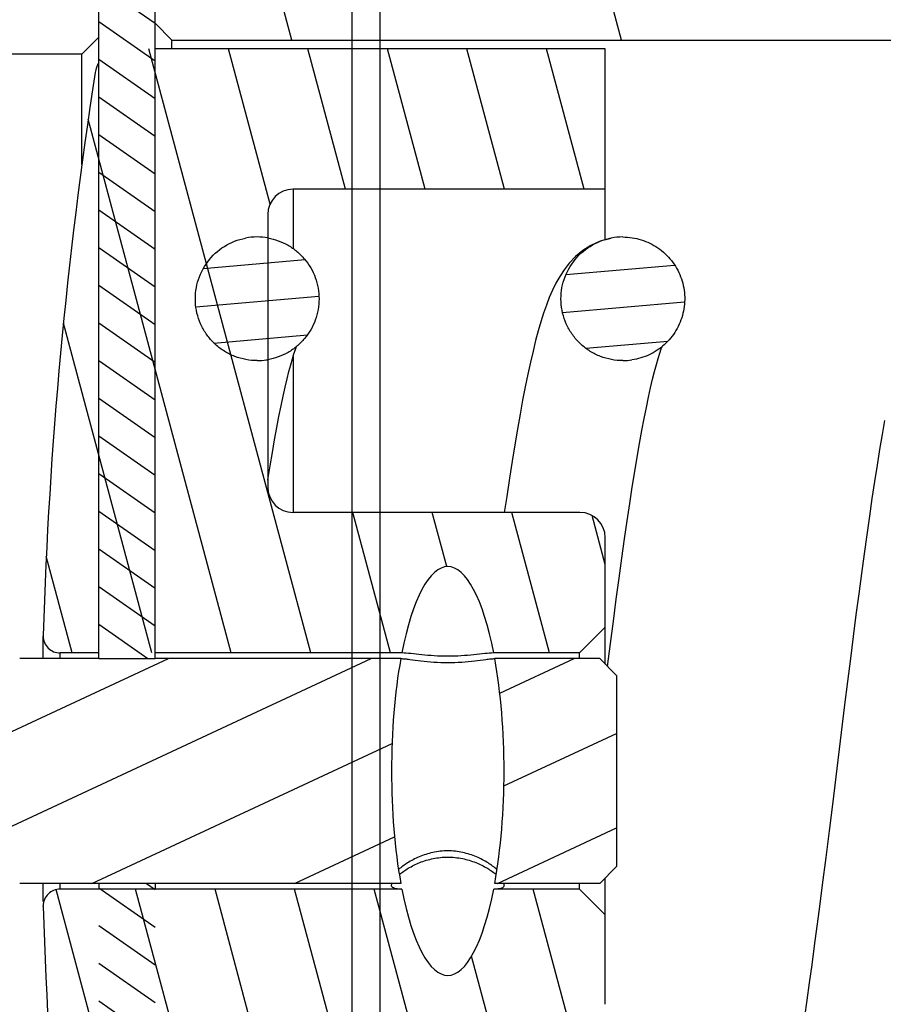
# Model space of a CAD drawing. Header units: inches. Extents: x 0 to 23.4, y 0 to 16.5.
# Tile 34 of 38: x 18 to 19.2, y 10.9 to 12.3. Entities that reach past the tile are written whole.
import ezdxf

# ---------------------------------------------------------------- set-up
doc = ezdxf.new("R2010")
doc.units = ezdxf.units.IN
doc.header["$LTSCALE"] = 1.2862204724
doc.header["$MEASUREMENT"] = 0
doc.layers.get('0').update_dxf_attribs({"linetype": 'CONTINUOUS'})

msp = doc.modelspace()

# ---------------------------------------------------------------- hatches: boundary and pattern name
at = {"linetype": 'CONTINUOUS'}
h = msp.add_hatch(dxfattribs=at)
h.set_pattern_fill('default__36', scale=0.4137720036, angle=5, style=0, pattern_type=0)
h.set_pattern_definition([(5, (0, 0), (-0.0360626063, 0.4121974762), [])])
edge = h.paths.add_edge_path()
edge.add_line((17.3025649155, 11.1373541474), (17.6017775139, 11.1373541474))
edge.add_line((17.6017775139, 11.1373541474), (17.6017775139, 10.9011336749))
edge.add_line((17.4206751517, 10.9011336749), (17.6017775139, 10.9011336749))
edge.add_line((17.4206751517, 10.9011336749), (17.4206751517, 10.3302675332))
edge.add_line((17.4206751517, 10.3302675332), (17.4994153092, 10.2515273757))
edge.add_line((17.4994153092, 10.2515273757), (18.1057145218, 10.2515273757))
edge.add_line((18.1057145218, 10.2515273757), (18.129336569, 10.2279053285))
edge.add_line((18.129336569, 10.2279053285), (18.129336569, 10.0664880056))
edge.add_line((18.129336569, 10.0664880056), (19.3891790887, 10.0664880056))
edge.add_line((19.3891790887, 10.0664880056), (19.4285491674, 10.0271179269))
edge.add_line((19.4285491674, 10.0271179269), (19.4285491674, 9.8302675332))
edge.add_line((19.4285491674, 9.8302675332), (19.3891790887, 9.7908974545))
edge.add_line((17.2631948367, 9.7908974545), (19.3891790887, 9.7908974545))
edge.add_line((17.223824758, 9.8302675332), (17.2631948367, 9.7908974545))
edge.add_line((17.223824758, 10.212157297), (17.223824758, 9.8302675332))
edge.add_line((17.160832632, 10.212157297), (17.223824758, 10.212157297))
edge.add_line((17.160832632, 10.212157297), (17.160832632, 10.3105824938))
edge.add_line((17.160832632, 10.3105824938), (16.4521712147, 10.3105824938))
edge.add_line((16.4521712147, 10.4877478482), (16.4521712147, 10.3105824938))
edge.add_line((16.4915412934, 10.5271179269), (16.4521712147, 10.4877478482))
edge.add_line((16.4915412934, 10.5271179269), (17.223824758, 10.5271179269))
edge.add_line((17.223824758, 10.9719998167), (17.223824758, 10.5271179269))
edge.add_line((17.223824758, 10.9719998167), (17.3025649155, 10.9719998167))
edge.add_line((17.3025649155, 11.1373541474), (17.3025649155, 10.9719998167))
edge = h.paths.add_edge_path()
edge.add_line((17.3025649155, 11.3735746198), (17.6017775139, 11.3735746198))
edge.add_line((17.3025649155, 11.5389289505), (17.3025649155, 11.3735746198))
edge.add_line((17.223824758, 11.5389289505), (17.3025649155, 11.5389289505))
edge.add_line((17.223824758, 11.9838108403), (17.223824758, 11.5389289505))
edge.add_line((16.4915412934, 11.9838108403), (17.223824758, 11.9838108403))
edge.add_line((16.4915412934, 11.9838108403), (16.4521712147, 12.023180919))
edge.add_line((16.4521712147, 12.2003462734), (16.4521712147, 12.023180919))
edge.add_line((17.160832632, 12.2003462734), (16.4521712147, 12.2003462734))
edge.add_line((17.160832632, 12.2003462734), (17.160832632, 12.2987714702))
edge.add_line((17.160832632, 12.2987714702), (17.223824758, 12.2987714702))
edge.add_line((17.223824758, 12.680661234), (17.223824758, 12.2987714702))
edge.add_line((17.223824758, 12.680661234), (17.2631948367, 12.7200313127))
edge.add_line((17.2631948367, 12.7200313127), (17.2631948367, 13.4183366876))
edge.add_line((17.2631948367, 13.4183366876), (17.3891790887, 13.5443209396))
edge.add_line((17.3891790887, 13.5443209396), (17.3891790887, 13.938021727))
edge.add_line((17.3891790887, 13.938021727), (17.4324861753, 14.1191240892))
edge.add_line((17.4324861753, 14.1191240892), (17.3891790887, 14.1348721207))
edge.add_line((17.3891790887, 14.1348721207), (17.4324861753, 14.3159744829))
edge.add_line((17.4324861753, 14.3159744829), (17.3891790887, 14.3263305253))
edge.add_line((17.3891790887, 14.3263305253), (17.4324861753, 14.5074328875))
edge.add_line((17.4324861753, 14.5074328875), (17.3891790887, 14.523180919))
edge.add_line((17.3891790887, 14.523180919), (17.4324861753, 14.7042832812))
edge.add_line((17.4324861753, 14.7042832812), (17.3891790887, 14.7200313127))
edge.add_line((17.3891790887, 14.7200313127), (17.4324861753, 14.9011336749))
edge.add_line((17.4324861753, 14.9011336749), (17.5191003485, 14.9011336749))
edge.add_line((17.5191003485, 12.2594013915), (17.5191003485, 14.9011336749))
edge.add_line((17.5191003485, 12.2594013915), (17.4994153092, 12.2594013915))
edge.add_line((17.4206751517, 12.180661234), (17.4994153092, 12.2594013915))
edge.add_line((17.4206751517, 12.180661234), (17.4206751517, 11.6097950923))
edge.add_line((17.4206751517, 11.6097950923), (17.6017775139, 11.6097950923))
edge.add_line((17.6017775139, 11.6097950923), (17.6017775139, 11.3735746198))
edge = h.paths.add_edge_path()
edge.add_line((18.0505964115, 12.7200313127), (19.3891790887, 12.7200313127))
edge.add_line((19.4285491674, 12.680661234), (19.3891790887, 12.7200313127))
edge.add_line((19.4285491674, 12.680661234), (19.4285491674, 12.4838108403))
edge.add_line((19.3891790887, 12.4444407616), (19.4285491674, 12.4838108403))
edge.add_line((18.129336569, 12.4444407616), (19.3891790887, 12.4444407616))
edge.add_line((18.129336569, 12.4444407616), (18.129336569, 12.2830234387))
edge.add_line((18.1057145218, 12.2594013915), (18.129336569, 12.2830234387))
edge.add_line((18.1057145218, 12.2594013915), (17.7946908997, 12.2594013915))
edge.add_line((17.7946908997, 12.2594013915), (17.7946908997, 14.9011336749))
edge.add_line((17.7946908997, 14.9011336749), (17.8813050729, 14.9011336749))
edge.add_line((17.9246121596, 14.7200313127), (17.8813050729, 14.9011336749))
edge.add_line((17.8813050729, 14.7042832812), (17.9246121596, 14.7200313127))
edge.add_line((17.9246121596, 14.523180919), (17.8813050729, 14.7042832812))
edge.add_line((17.8813050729, 14.5074328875), (17.9246121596, 14.523180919))
edge.add_line((17.9246121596, 14.3263305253), (17.8813050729, 14.5074328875))
edge.add_line((17.8813050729, 14.3159744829), (17.9246121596, 14.3263305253))
edge.add_line((17.9246121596, 14.1348721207), (17.8813050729, 14.3159744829))
edge.add_line((17.8813050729, 14.1191240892), (17.9246121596, 14.1348721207))
edge.add_line((17.9246121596, 13.938021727), (17.8813050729, 14.1191240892))
edge.add_line((17.9246121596, 13.5443209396), (17.9246121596, 13.938021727))
edge.add_line((18.0505964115, 13.4183366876), (17.9246121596, 13.5443209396))
edge.add_line((18.0505964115, 12.7200313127), (18.0505964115, 13.4183366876))
h = msp.add_hatch(dxfattribs=at)
h.set_pattern_fill('default__37', scale=0.4457542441, angle=285, style=0, pattern_type=0)
h.set_pattern_definition([(285, (0, 0), (0.4305655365, 0.1153696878), [])])
edge = h.paths.add_edge_path()
edge.add_line((18.5230373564, 9.9464092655), (19.9009901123, 9.9464092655))
edge.add_line((18.5230373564, 9.9464092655), (18.5230373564, 10.0822360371))
edge.add_line((18.4994153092, 10.1058580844), (18.5230373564, 10.0822360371))
edge.add_line((18.4994153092, 10.1058580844), (18.2316987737, 10.1058580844))
edge.add_line((18.2080767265, 10.1294801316), (18.2316987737, 10.1058580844))
edge.add_line((18.2080767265, 10.2082202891), (18.2080767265, 10.1294801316))
edge.add_line((18.2316987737, 10.2318423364), (18.2080767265, 10.2082202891))
edge.add_line((18.2316987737, 10.2318423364), (20.8852420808, 10.2318423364))
edge.add_line((20.8852420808, 10.8617635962), (20.8852420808, 10.2318423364))
edge.add_line((20.0820924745, 10.8617635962), (20.8852420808, 10.8617635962))
edge.add_line((20.0191003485, 10.9247557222), (20.0820924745, 10.8617635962))
edge.add_line((20.0191003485, 11.0586139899), (20.0191003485, 10.9247557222))
edge.add_line((20.0191003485, 11.0586139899), (21.2395727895, 11.0586139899))
edge.add_line((21.2395727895, 11.0586139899), (21.2395727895, 10.8223935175))
edge.add_line((21.2395727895, 10.8223935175), (21.2002027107, 10.7830234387))
edge.add_line((21.0820924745, 10.7830234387), (21.2002027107, 10.7830234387))
edge.add_line((21.0820924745, 10.7830234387), (21.0820924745, 10.0743620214))
edge.add_line((19.9009901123, 10.0743620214), (21.0820924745, 10.0743620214))
edge.add_line((19.9009901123, 10.0743620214), (19.9009901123, 9.9464092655))
edge = h.paths.add_edge_path()
edge.add_line((18.5230373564, 12.5645195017), (19.9009901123, 12.5645195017))
edge.add_line((19.9009901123, 12.5645195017), (19.9009901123, 12.4365667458))
edge.add_line((19.9009901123, 12.4365667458), (21.0820924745, 12.4365667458))
edge.add_line((21.0820924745, 12.4365667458), (21.0820924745, 11.7279053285))
edge.add_line((21.0820924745, 11.7279053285), (21.2002027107, 11.7279053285))
edge.add_line((21.2395727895, 11.6885352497), (21.2002027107, 11.7279053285))
edge.add_line((21.2395727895, 11.6885352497), (21.2395727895, 11.4523147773))
edge.add_line((21.2395727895, 11.4523147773), (20.0191003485, 11.4523147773))
edge.add_line((20.0191003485, 11.586173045), (20.0191003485, 11.4523147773))
edge.add_line((20.0191003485, 11.586173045), (20.0820924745, 11.649165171))
edge.add_line((20.0820924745, 11.649165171), (20.8852420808, 11.649165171))
edge.add_line((20.8852420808, 12.2790864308), (20.8852420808, 11.649165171))
edge.add_line((18.2316987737, 12.2790864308), (20.8852420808, 12.2790864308))
edge.add_line((18.2316987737, 12.2790864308), (18.2080767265, 12.3027084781))
edge.add_line((18.2080767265, 12.3814486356), (18.2080767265, 12.3027084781))
edge.add_line((18.2080767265, 12.3814486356), (18.2316987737, 12.4050706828))
edge.add_line((18.4994153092, 12.4050706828), (18.2316987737, 12.4050706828))
edge.add_line((18.4994153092, 12.4050706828), (18.5230373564, 12.4286927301))
edge.add_line((18.5230373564, 12.4286927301), (18.5230373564, 12.5645195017))
h = msp.add_hatch(dxfattribs=at)
h.set_pattern_fill('default__38', scale=0.0432029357, angle=325, style=0, pattern_type=0)
h.set_pattern_definition([(325, (0, 0), (0.0247801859, 0.0353897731), [])])
edge = h.paths.add_edge_path()
edge.add_line((18.129336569, 11.0979840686), (18.2080767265, 11.0979840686))
edge.add_line((18.2080767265, 11.0979840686), (18.2080767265, 10.0743620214))
edge.add_line((18.129336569, 10.0743620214), (18.2080767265, 10.0743620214))
edge.add_line((18.129336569, 11.0979840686), (18.129336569, 10.0743620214))
edge = h.paths.add_edge_path()
edge.add_line((18.129336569, 11.4129446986), (18.2080767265, 11.4129446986))
edge.add_line((18.129336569, 12.4365667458), (18.129336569, 11.4129446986))
edge.add_line((18.129336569, 12.4365667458), (18.2080767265, 12.4365667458))
edge.add_line((18.2080767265, 12.4365667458), (18.2080767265, 11.4129446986))
h = msp.add_hatch(dxfattribs=at)
h.set_pattern_fill('default__40', scale=0.1075342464, angle=285, style=0, pattern_type=0)
h.set_pattern_definition([(285, (0, 0), (0.1038701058, 0.027831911), [])])
edge = h.paths.add_edge_path()
edge.add_line((18.3658634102, 12.0348197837), (18.3658634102, 11.6530143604))
edge.add_ellipse((18.401296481, 11.6530143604), major_axis=(0.0354330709, -0), ratio=0.9997791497, start_angle=-180, end_angle=-90)
edge.add_line((18.8028712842, 11.617589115), (18.401296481, 11.617589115))
edge.add_ellipse((18.8028712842, 11.5821638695), major_axis=(0.0354330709, -0), ratio=0.9997791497, start_angle=0, end_angle=90)
edge.add_line((18.838304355, 11.5821638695), (18.838304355, 11.4569946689))
edge.add_line((18.838304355, 11.4569946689), (18.8020838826, 11.4207821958))
edge.add_line((18.8020838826, 11.4207821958), (18.6821215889, 11.4207821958))
edge.add_spline(control_points=[(18.6178319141, 11.5417908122), (18.6203002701, 11.5417908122), (18.6252377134, 11.5409725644), (18.6329132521, 11.5369463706), (18.6400586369, 11.5305559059), (18.6466853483, 11.5222631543), (18.6528307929, 11.5123271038), (18.6585645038, 11.5008798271), (18.6639333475, 11.4879730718), (18.6689717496, 11.4735974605), (18.6736972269, 11.4576995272), (18.678105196, 11.4402249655), (18.6808252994, 11.4274480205), (18.6821215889, 11.4207821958)], knot_values=[0, 0, 0, 0, 0.0909090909, 0.1818181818, 0.2727272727, 0.3636363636, 0.4545454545, 0.5454545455, 0.6363636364, 0.7272727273, 0.8181818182, 0.9090909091, 1, 1, 1, 1], degree=3, periodic=0)
edge.add_spline(control_points=[(18.6178319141, 11.5417908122), (18.61511341, 11.5417908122), (18.609693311, 11.5408028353), (18.6012810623, 11.535940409), (18.5935834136, 11.5283565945), (18.586501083, 11.5186089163), (18.5799651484, 11.5069577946), (18.5738947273, 11.4935298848), (18.5682376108, 11.4783481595), (18.5629564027, 11.4613416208), (18.5580374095, 11.4423840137), (18.5549898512, 11.4282261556), (18.5535422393, 11.4207821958)], knot_values=[0, 0, 0, 0, 0.1, 0.2, 0.3, 0.4, 0.5, 0.6, 0.7, 0.8, 0.9, 1, 1, 1, 1], degree=3, periodic=0)
edge.add_line((18.5535422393, 11.4207821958), (18.0751926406, 11.4207821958))
edge.add_ellipse((18.0751926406, 11.4443990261), major_axis=(0.0236220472, -0), ratio=0.9997791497, start_angle=178.2936975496, end_angle=-89.9999999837)
edge.add_ellipse((24.4175366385, 11.2554643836), major_axis=(6.3687807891, 0), ratio=0.9997791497, start_angle=171.1640808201, end_angle=178.2936975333)
edge.add_ellipse((18.163274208, 12.2276905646), major_axis=(0.0393700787, -0), ratio=0.9997791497, start_angle=90, end_angle=171.1640808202)
edge.add_line((18.838304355, 12.2670519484), (18.163274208, 12.2670519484))
edge.add_line((18.838304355, 12.2670519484), (18.838304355, 12.0702450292))
edge.add_line((18.838304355, 12.0702450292), (18.401296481, 12.0702450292))
edge.add_ellipse((18.401296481, 12.0348197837), major_axis=(0.0354330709, 0), ratio=0.9997791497, start_angle=90, end_angle=180)
edge = h.paths.add_edge_path()
edge.add_line((18.3658634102, 10.8579144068), (18.3658634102, 10.4761089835))
edge.add_ellipse((18.401296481, 10.4761089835), major_axis=(0.0354330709, -0), ratio=0.9997791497, start_angle=180, end_angle=270, ccw=False)
edge.add_line((18.838304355, 10.440683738), (18.401296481, 10.440683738))
edge.add_line((18.838304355, 10.440683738), (18.838304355, 10.2438768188))
edge.add_line((18.838304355, 10.2438768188), (18.163274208, 10.2438768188))
edge.add_ellipse((18.163274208, 10.2832382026), major_axis=(0.0393700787, 0), ratio=0.9997791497, start_angle=188.8359191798, end_angle=270, ccw=False)
edge.add_ellipse((24.4175366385, 11.2554643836), major_axis=(6.3687807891, -0), ratio=0.9997791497, start_angle=181.7063024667, end_angle=188.8359191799, ccw=False)
edge.add_ellipse((18.0751926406, 11.0665297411), major_axis=(0.0236220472, 0), ratio=0.9997791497, start_angle=449.9999999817, end_angle=541.7063024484, ccw=False)
edge.add_line((18.5535422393, 11.0901465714), (18.0751926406, 11.0901465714))
edge.add_spline(control_points=[(18.5535422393, 11.0901465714), (18.5548385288, 11.0834807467), (18.5575586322, 11.0707038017), (18.5619666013, 11.05322924), (18.5666920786, 11.0373313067), (18.5717304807, 11.0229556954), (18.5770993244, 11.0100489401), (18.5828330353, 10.9986016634), (18.5889784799, 10.9886656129), (18.5956051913, 10.9803728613), (18.6027505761, 10.9739823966), (18.6104261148, 10.9699562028), (18.6153635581, 10.969137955), (18.6178319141, 10.969137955)], knot_values=[0, 0, 0, 0, 0.0909090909, 0.1818181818, 0.2727272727, 0.3636363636, 0.4545454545, 0.5454545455, 0.6363636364, 0.7272727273, 0.8181818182, 0.9090909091, 1, 1, 1, 1], degree=3, periodic=0)
edge.add_spline(control_points=[(18.6821215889, 11.0901465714), (18.680673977, 11.0827026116), (18.6776264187, 11.0685447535), (18.6727074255, 11.0495871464), (18.6674262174, 11.0325806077), (18.6617691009, 11.0173988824), (18.6556986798, 11.0039709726), (18.6491627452, 10.9923198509), (18.6420804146, 10.9825721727), (18.6343827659, 10.9749883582), (18.6259705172, 10.9701259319), (18.6205504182, 10.969137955), (18.6178319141, 10.969137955)], knot_values=[0, 0, 0, 0, 0.1, 0.2, 0.3, 0.4, 0.5, 0.6, 0.7, 0.8, 0.9, 1, 1, 1, 1], degree=3, periodic=0)
edge.add_line((18.8020838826, 11.0901465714), (18.6821215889, 11.0901465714))
edge.add_line((18.838304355, 11.0539340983), (18.8020838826, 11.0901465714))
edge.add_line((18.838304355, 11.0539340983), (18.838304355, 10.9287648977))
edge.add_ellipse((18.8028712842, 10.9287648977), major_axis=(0.0354330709, -0), ratio=0.9997791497, start_angle=270, end_angle=360, ccw=False)
edge.add_line((18.8028712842, 10.8933396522), (18.401296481, 10.8933396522))
edge.add_ellipse((18.401296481, 10.8579144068), major_axis=(0.0354330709, 0), ratio=0.9997791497, start_angle=450, end_angle=540, ccw=False)
h = msp.add_hatch(dxfattribs=at)
h.set_pattern_fill('default__39', scale=0.1200280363, angle=205, style=0, pattern_type=0)
h.set_pattern_definition([(205, (0, 0), (0.05072604, -0.1087823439), [])])
edge = h.paths.add_edge_path()
edge.add_line((17.8304303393, 11.3656762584), (17.8304303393, 11.1452525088))
edge.add_line((17.8304303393, 11.3656762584), (17.6808240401, 11.3656762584))
edge.add_line((17.6808240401, 11.3656762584), (17.6808240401, 11.4415765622))
edge.add_line((17.6808240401, 11.4415765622), (17.6335799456, 11.4415765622))
edge.add_line((17.6335799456, 11.5231217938), (17.6335799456, 11.4415765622))
edge.add_line((17.8107452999, 12.0426920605), (17.6335799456, 11.5231217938))
edge.add_line((17.9485405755, 12.0426920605), (17.8107452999, 12.0426920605))
edge.add_ellipse((17.9485405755, 12.0033306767), major_axis=(0.0393700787, 0), ratio=0.9997791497, start_angle=0, end_angle=90)
edge.add_line((17.9879106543, 12.0033306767), (17.9879106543, 11.4436117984))
edge.add_ellipse((18.0186193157, 11.4436117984), major_axis=(0.0307086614, 0), ratio=0.9997791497, start_angle=-180, end_angle=-90)
edge.add_line((18.5520647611, 11.412909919), (18.0186193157, 11.412909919))
edge.add_spline(control_points=[(18.5520647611, 11.412909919), (18.5477869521, 11.389281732), (18.541441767, 11.3397747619), (18.5379149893, 11.2553171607), (18.5414488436, 11.1711520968), (18.5477871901, 11.1216457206), (18.5520647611, 11.0980188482)], knot_values=[0, 0, 0, 0, 0.25, 0.5, 0.75, 1, 1, 1, 1], degree=3, periodic=0)
edge.add_line((18.5520647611, 11.0980188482), (18.0186193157, 11.0980188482))
edge.add_ellipse((18.0186193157, 11.0673169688), major_axis=(0.0307086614, -0), ratio=0.9997791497, start_angle=450, end_angle=540, ccw=False)
edge.add_line((17.9879106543, 11.0673169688), (17.9879106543, 10.5075980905))
edge.add_ellipse((17.9485405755, 10.5075980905), major_axis=(0.0393700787, -0), ratio=0.9997791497, start_angle=270, end_angle=360, ccw=False)
edge.add_line((17.9485405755, 10.4682367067), (17.8107452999, 10.4682367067))
edge.add_line((17.8107452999, 10.4682367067), (17.6335799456, 10.9878069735))
edge.add_line((17.6335799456, 11.069352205), (17.6335799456, 10.9878069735))
edge.add_line((17.6808240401, 11.069352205), (17.6335799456, 11.069352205))
edge.add_line((17.6808240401, 11.1452525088), (17.6808240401, 11.069352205))
edge.add_line((17.8304303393, 11.1452525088), (17.6808240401, 11.1452525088))
edge = h.paths.add_edge_path()
edge.add_line((18.8540523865, 11.3892930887), (18.8540523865, 11.1216356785))
edge.add_line((18.8304303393, 11.0980188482), (18.8540523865, 11.1216356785))
edge.add_line((18.8304303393, 11.0980188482), (18.6835990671, 11.0980188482))
edge.add_spline(control_points=[(18.6835990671, 11.412909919), (18.6878766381, 11.3892830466), (18.6942149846, 11.3397766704), (18.6977488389, 11.2556116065), (18.6942220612, 11.1711540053), (18.6878768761, 11.1216470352), (18.6835990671, 11.0980188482)], knot_values=[0, 0, 0, 0, 0.25, 0.5, 0.75, 1, 1, 1, 1], degree=3, periodic=0)
edge.add_line((18.8304303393, 11.412909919), (18.6835990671, 11.412909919))
edge.add_line((18.8304303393, 11.412909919), (18.8540523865, 11.3892930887))
h = msp.add_hatch(dxfattribs=at)
h.set_pattern_fill('default__41', scale=0.0526571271, angle=5, style=0, pattern_type=0)
h.set_pattern_definition([(5, (0, 0), (-0.004589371, 0.0524567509), [])])
edge = h.paths.add_edge_path()
edge.add_spline(control_points=[(18.6069493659, 10.6807881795), (18.6130472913, 10.6807881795), (18.6249643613, 10.6794906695), (18.642350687, 10.6738842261), (18.6582083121, 10.6648015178), (18.6716874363, 10.6526187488), (18.6824744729, 10.6377862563), (18.6899199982, 10.6212485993), (18.6936873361, 10.6032545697), (18.6936878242, 10.5851353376), (18.6899206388, 10.5671398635), (18.6824765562, 10.5506033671), (18.671687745, 10.5357679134), (18.6582113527, 10.5235869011), (18.6423503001, 10.5145018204), (18.6249676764, 10.5088964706), (18.6130486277, 10.5075980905), (18.6069493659, 10.5075980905)], knot_values=[0, 0, 0, 0, 0.0666666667, 0.1333333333, 0.2, 0.2666666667, 0.3333333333, 0.4, 0.4666666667, 0.5333333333, 0.6, 0.6666666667, 0.7333333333, 0.8, 0.8666666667, 0.9333333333, 1, 1, 1, 1], degree=3, periodic=0)
edge.add_spline(control_points=[(18.6069493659, 10.5075980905), (18.6008514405, 10.5075980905), (18.5889343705, 10.5088956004), (18.5715480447, 10.5145020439), (18.5556904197, 10.5235847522), (18.5422112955, 10.5357675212), (18.5314242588, 10.5506000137), (18.5239787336, 10.5671376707), (18.5202113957, 10.5851317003), (18.5202109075, 10.6032509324), (18.523978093, 10.6212464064), (18.5314221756, 10.6377829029), (18.5422109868, 10.6526183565), (18.5556873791, 10.6647993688), (18.5715484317, 10.6738844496), (18.5889310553, 10.6794897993), (18.600850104, 10.6807881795), (18.6069493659, 10.6807881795)], knot_values=[0, 0, 0, 0, 0.0666666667, 0.1333333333, 0.2, 0.2666666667, 0.3333333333, 0.4, 0.4666666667, 0.5333333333, 0.6, 0.6666666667, 0.7333333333, 0.8, 0.8666666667, 0.9333333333, 1, 1, 1, 1], degree=3, periodic=0)
edge = h.paths.add_edge_path()
edge.add_spline(control_points=[(19.1187603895, 10.6807881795), (19.1248583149, 10.6807881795), (19.1367753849, 10.6794906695), (19.1541617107, 10.6738842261), (19.1700193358, 10.6648015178), (19.1834984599, 10.6526187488), (19.1942854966, 10.6377862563), (19.2017310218, 10.6212485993), (19.2054983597, 10.6032545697), (19.2054988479, 10.5851353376), (19.2017316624, 10.5671398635), (19.1942875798, 10.5506033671), (19.1834987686, 10.5357679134), (19.1700223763, 10.5235869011), (19.1541613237, 10.5145018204), (19.1367787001, 10.5088964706), (19.1248596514, 10.5075980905), (19.1187603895, 10.5075980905)], knot_values=[0, 0, 0, 0, 0.0666666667, 0.1333333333, 0.2, 0.2666666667, 0.3333333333, 0.4, 0.4666666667, 0.5333333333, 0.6, 0.6666666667, 0.7333333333, 0.8, 0.8666666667, 0.9333333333, 1, 1, 1, 1], degree=3, periodic=0)
edge.add_spline(control_points=[(19.1187603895, 10.5075980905), (19.1126624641, 10.5075980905), (19.1007453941, 10.5088956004), (19.0833590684, 10.5145020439), (19.0675014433, 10.5235847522), (19.0540223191, 10.5357675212), (19.0432352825, 10.5506000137), (19.0357897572, 10.5671376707), (19.0320224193, 10.5851317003), (19.0320219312, 10.6032509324), (19.0357891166, 10.6212464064), (19.0432331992, 10.6377829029), (19.0540220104, 10.6526183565), (19.0674984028, 10.6647993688), (19.0833594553, 10.6738844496), (19.100742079, 10.6794897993), (19.1126611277, 10.6807881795), (19.1187603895, 10.6807881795)], knot_values=[0, 0, 0, 0, 0.0666666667, 0.1333333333, 0.2, 0.2666666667, 0.3333333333, 0.4, 0.4666666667, 0.5333333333, 0.6, 0.6666666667, 0.7333333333, 0.8, 0.8666666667, 0.9333333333, 1, 1, 1, 1], degree=3, periodic=0)
edge = h.paths.add_edge_path()
edge.add_spline(control_points=[(18.3510438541, 12.0033306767), (18.3571432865, 12.0033306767), (18.3690626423, 12.0020322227), (18.3864456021, 11.9964266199), (18.4023069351, 11.9873411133), (18.4157834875, 11.9751595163), (18.4265723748, 11.9603232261), (18.4340162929, 11.943785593), (18.4377828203, 11.9257888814), (18.4377813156, 11.9076696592), (18.4340133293, 11.8896768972), (18.4265676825, 11.8731404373), (18.415780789, 11.8583088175), (18.402301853, 11.8461266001), (18.3864444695, 11.8370442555), (18.3690584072, 11.8314380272), (18.3571416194, 11.8301405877), (18.3510438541, 11.8301405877)], knot_values=[0, 0, 0, 0, 0.0666666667, 0.1333333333, 0.2, 0.2666666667, 0.3333333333, 0.4, 0.4666666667, 0.5333333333, 0.6, 0.6666666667, 0.7333333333, 0.8, 0.8666666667, 0.9333333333, 1, 1, 1, 1], degree=3, periodic=0)
edge.add_spline(control_points=[(18.3510438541, 11.8301405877), (18.3449444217, 11.8301405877), (18.3330250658, 11.8314390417), (18.315642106, 11.8370446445), (18.299780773, 11.8461301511), (18.2863042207, 11.8583117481), (18.2755153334, 11.8731480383), (18.2680714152, 11.8896856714), (18.2643048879, 11.907682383), (18.2643063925, 11.9258016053), (18.2680743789, 11.9437943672), (18.2755200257, 11.9603308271), (18.2863069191, 11.9751624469), (18.2997858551, 11.9873446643), (18.3156432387, 11.9964270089), (18.333029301, 12.0020332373), (18.3449460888, 12.0033306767), (18.3510438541, 12.0033306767)], knot_values=[0, 0, 0, 0, 0.0666666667, 0.1333333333, 0.2, 0.2666666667, 0.3333333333, 0.4, 0.4666666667, 0.5333333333, 0.6, 0.6666666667, 0.7333333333, 0.8, 0.8666666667, 0.9333333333, 1, 1, 1, 1], degree=3, periodic=0)
edge = h.paths.add_edge_path()
edge.add_spline(control_points=[(18.8628548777, 12.0033306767), (18.8689543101, 12.0033306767), (18.8808736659, 12.0020322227), (18.8982566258, 11.9964266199), (18.9141179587, 11.9873411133), (18.9275945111, 11.9751595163), (18.9383833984, 11.9603232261), (18.9458273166, 11.943785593), (18.9495938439, 11.9257888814), (18.9495923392, 11.9076696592), (18.9458243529, 11.8896768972), (18.9383787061, 11.8731404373), (18.9275918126, 11.8583088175), (18.9141128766, 11.8461266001), (18.8982554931, 11.8370442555), (18.8808694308, 11.8314380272), (18.868952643, 11.8301405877), (18.8628548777, 11.8301405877)], knot_values=[0, 0, 0, 0, 0.0666666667, 0.1333333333, 0.2, 0.2666666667, 0.3333333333, 0.4, 0.4666666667, 0.5333333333, 0.6, 0.6666666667, 0.7333333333, 0.8, 0.8666666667, 0.9333333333, 1, 1, 1, 1], degree=3, periodic=0)
edge.add_spline(control_points=[(18.8628548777, 11.8301405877), (18.8567554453, 11.8301405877), (18.8448360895, 11.8314390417), (18.8274531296, 11.8370446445), (18.8115917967, 11.8461301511), (18.7981152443, 11.8583117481), (18.787326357, 11.8731480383), (18.7798824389, 11.8896856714), (18.7761159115, 11.907682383), (18.7761174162, 11.9258016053), (18.7798854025, 11.9437943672), (18.7873310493, 11.9603308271), (18.7981179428, 11.9751624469), (18.8115968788, 11.9873446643), (18.8274542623, 11.9964270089), (18.8448403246, 12.0020332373), (18.8567571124, 12.0033306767), (18.8628548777, 12.0033306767)], knot_values=[0, 0, 0, 0, 0.0666666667, 0.1333333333, 0.2, 0.2666666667, 0.3333333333, 0.4, 0.4666666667, 0.5333333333, 0.6, 0.6666666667, 0.7333333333, 0.8, 0.8666666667, 0.9333333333, 1, 1, 1, 1], degree=3, periodic=0)
edge = h.paths.add_edge_path()
edge.add_spline(control_points=[(19.6305714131, 10.6807881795), (19.6366693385, 10.6807881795), (19.6485864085, 10.6794906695), (19.6659727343, 10.6738842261), (19.6818303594, 10.6648015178), (19.6953094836, 10.6526187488), (19.7060965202, 10.6377862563), (19.7135420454, 10.6212485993), (19.7173093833, 10.6032545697), (19.7173098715, 10.5851353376), (19.713542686, 10.5671398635), (19.7060986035, 10.5506033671), (19.6953097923, 10.5357679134), (19.6818333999, 10.5235869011), (19.6659723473, 10.5145018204), (19.6485897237, 10.5088964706), (19.636670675, 10.5075980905), (19.6305714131, 10.5075980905)], knot_values=[0, 0, 0, 0, 0.0666666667, 0.1333333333, 0.2, 0.2666666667, 0.3333333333, 0.4, 0.4666666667, 0.5333333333, 0.6, 0.6666666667, 0.7333333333, 0.8, 0.8666666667, 0.9333333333, 1, 1, 1, 1], degree=3, periodic=0)
edge.add_spline(control_points=[(19.6305714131, 10.5075980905), (19.6244734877, 10.5075980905), (19.6125564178, 10.5088956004), (19.595170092, 10.5145020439), (19.5793124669, 10.5235847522), (19.5658333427, 10.5357675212), (19.5550463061, 10.5506000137), (19.5476007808, 10.5671376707), (19.5438334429, 10.5851317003), (19.5438329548, 10.6032509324), (19.5476001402, 10.6212464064), (19.5550442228, 10.6377829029), (19.565833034, 10.6526183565), (19.5793094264, 10.6647993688), (19.595170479, 10.6738844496), (19.6125531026, 10.6794897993), (19.6244721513, 10.6807881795), (19.6305714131, 10.6807881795)], knot_values=[0, 0, 0, 0, 0.0666666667, 0.1333333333, 0.2, 0.2666666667, 0.3333333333, 0.4, 0.4666666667, 0.5333333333, 0.6, 0.6666666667, 0.7333333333, 0.8, 0.8666666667, 0.9333333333, 1, 1, 1, 1], degree=3, periodic=0)
edge = h.paths.add_edge_path()
edge.add_spline(control_points=[(20.1423824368, 10.6807881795), (20.1484803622, 10.6807881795), (20.1603974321, 10.6794906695), (20.1777837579, 10.6738842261), (20.193641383, 10.6648015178), (20.2071205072, 10.6526187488), (20.2179075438, 10.6377862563), (20.225353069, 10.6212485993), (20.229120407, 10.6032545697), (20.2291208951, 10.5851353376), (20.2253537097, 10.5671398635), (20.2179096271, 10.5506033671), (20.2071208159, 10.5357679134), (20.1936444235, 10.5235869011), (20.1777833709, 10.5145018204), (20.1604007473, 10.5088964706), (20.1484816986, 10.5075980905), (20.1423824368, 10.5075980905)], knot_values=[0, 0, 0, 0, 0.0666666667, 0.1333333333, 0.2, 0.2666666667, 0.3333333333, 0.4, 0.4666666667, 0.5333333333, 0.6, 0.6666666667, 0.7333333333, 0.8, 0.8666666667, 0.9333333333, 1, 1, 1, 1], degree=3, periodic=0)
edge.add_spline(control_points=[(20.1423824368, 10.5075980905), (20.1362845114, 10.5075980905), (20.1243674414, 10.5088956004), (20.1069811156, 10.5145020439), (20.0911234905, 10.5235847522), (20.0776443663, 10.5357675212), (20.0668573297, 10.5506000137), (20.0594118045, 10.5671376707), (20.0556444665, 10.5851317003), (20.0556439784, 10.6032509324), (20.0594111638, 10.6212464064), (20.0668552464, 10.6377829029), (20.0776440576, 10.6526183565), (20.09112045, 10.6647993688), (20.1069815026, 10.6738844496), (20.1243641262, 10.6794897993), (20.1362831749, 10.6807881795), (20.1423824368, 10.6807881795)], knot_values=[0, 0, 0, 0, 0.0666666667, 0.1333333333, 0.2, 0.2666666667, 0.3333333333, 0.4, 0.4666666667, 0.5333333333, 0.6, 0.6666666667, 0.7333333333, 0.8, 0.8666666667, 0.9333333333, 1, 1, 1, 1], degree=3, periodic=0)
edge = h.paths.add_edge_path()
edge.add_spline(control_points=[(19.3746659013, 12.0033306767), (19.3807653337, 12.0033306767), (19.3926846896, 12.0020322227), (19.4100676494, 11.9964266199), (19.4259289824, 11.9873411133), (19.4394055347, 11.9751595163), (19.450194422, 11.9603232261), (19.4576383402, 11.943785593), (19.4614048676, 11.9257888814), (19.4614033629, 11.9076696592), (19.4576353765, 11.8896768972), (19.4501897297, 11.8731404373), (19.4394028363, 11.8583088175), (19.4259239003, 11.8461266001), (19.4100665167, 11.8370442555), (19.3926804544, 11.8314380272), (19.3807636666, 11.8301405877), (19.3746659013, 11.8301405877)], knot_values=[0, 0, 0, 0, 0.0666666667, 0.1333333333, 0.2, 0.2666666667, 0.3333333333, 0.4, 0.4666666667, 0.5333333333, 0.6, 0.6666666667, 0.7333333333, 0.8, 0.8666666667, 0.9333333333, 1, 1, 1, 1], degree=3, periodic=0)
edge.add_spline(control_points=[(19.3746659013, 11.8301405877), (19.3685664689, 11.8301405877), (19.3566471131, 11.8314390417), (19.3392641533, 11.8370446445), (19.3234028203, 11.8461301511), (19.3099262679, 11.8583117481), (19.2991373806, 11.8731480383), (19.2916934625, 11.8896856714), (19.2879269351, 11.907682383), (19.2879284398, 11.9258016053), (19.2916964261, 11.9437943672), (19.2991420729, 11.9603308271), (19.3099289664, 11.9751624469), (19.3234079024, 11.9873446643), (19.3392652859, 11.9964270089), (19.3566513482, 12.0020332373), (19.368568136, 12.0033306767), (19.3746659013, 12.0033306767)], knot_values=[0, 0, 0, 0, 0.0666666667, 0.1333333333, 0.2, 0.2666666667, 0.3333333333, 0.4, 0.4666666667, 0.5333333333, 0.6, 0.6666666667, 0.7333333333, 0.8, 0.8666666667, 0.9333333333, 1, 1, 1, 1], degree=3, periodic=0)
edge = h.paths.add_edge_path()
edge.add_spline(control_points=[(19.8864769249, 12.0033306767), (19.8925763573, 12.0033306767), (19.9044957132, 12.0020322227), (19.921878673, 11.9964266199), (19.937740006, 11.9873411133), (19.9512165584, 11.9751595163), (19.9620054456, 11.9603232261), (19.9694493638, 11.943785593), (19.9732158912, 11.9257888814), (19.9732143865, 11.9076696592), (19.9694464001, 11.8896768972), (19.9620007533, 11.8731404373), (19.9512138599, 11.8583088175), (19.9377349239, 11.8461266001), (19.9218775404, 11.8370442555), (19.9044914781, 11.8314380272), (19.8925746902, 11.8301405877), (19.8864769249, 11.8301405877)], knot_values=[0, 0, 0, 0, 0.0666666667, 0.1333333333, 0.2, 0.2666666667, 0.3333333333, 0.4, 0.4666666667, 0.5333333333, 0.6, 0.6666666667, 0.7333333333, 0.8, 0.8666666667, 0.9333333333, 1, 1, 1, 1], degree=3, periodic=0)
edge.add_spline(control_points=[(19.8864769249, 11.8301405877), (19.8803774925, 11.8301405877), (19.8684581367, 11.8314390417), (19.8510751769, 11.8370446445), (19.8352138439, 11.8461301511), (19.8217372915, 11.8583117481), (19.8109484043, 11.8731480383), (19.8035044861, 11.8896856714), (19.7997379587, 11.907682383), (19.7997394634, 11.9258016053), (19.8035074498, 11.9437943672), (19.8109530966, 11.9603308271), (19.82173999, 11.9751624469), (19.835218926, 11.9873446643), (19.8510763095, 11.9964270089), (19.8684623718, 12.0020332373), (19.8803791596, 12.0033306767), (19.8864769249, 12.0033306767)], knot_values=[0, 0, 0, 0, 0.0666666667, 0.1333333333, 0.2, 0.2666666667, 0.3333333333, 0.4, 0.4666666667, 0.5333333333, 0.6, 0.6666666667, 0.7333333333, 0.8, 0.8666666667, 0.9333333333, 1, 1, 1, 1], degree=3, periodic=0)

# ---------------------------------------------------------------- linework, layer by layer
at = {"color": 7, "linetype": 'CONTINUOUS'}
for p, q in [((18.4836672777, 12.5645195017), (18.4836672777, 9.9464092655)), ((18.129336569, 11.412909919), (18.129336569, 12.4444407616)), ((18.2080767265, 11.412909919), (18.2080767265, 12.4365667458)), ((18.5230373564, 10.0838108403), (18.5230373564, 12.4271179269)), ((18.2316987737, 12.2790864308), (18.2080767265, 12.3027084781)), ((18.1057145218, 12.2594013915), (18.129336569, 12.2830234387)), ((18.2316987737, 12.2670519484), (18.2316987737, 12.2790864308)), ((18.2316987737, 12.2790864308), (20.8852420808, 12.2790864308)), ((18.1057145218, 12.2594013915), (17.7946908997, 12.2594013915)), ((18.1057145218, 12.1049843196), (18.1057145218, 12.2594013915)), ((18.838304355, 12.2670519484), (18.2080767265, 12.2670519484)), ((18.838304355, 11.9995232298), (18.838304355, 12.2670519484)), ((18.838304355, 12.0702450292), (18.401296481, 12.0702450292)), ((18.3658634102, 12.0348197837), (18.3658634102, 11.6530143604)), ((18.8028712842, 11.617589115), (18.401296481, 11.617589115)), ((18.838304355, 11.4050376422), (18.838304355, 11.5821638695)), ((18.0515810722, 11.4451024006), (18.0515706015, 11.4444187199)), ((18.838304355, 11.4569946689), (18.8020838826, 11.4207821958)), ((18.0515705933, 11.412909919), (18.0515705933, 11.4443990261)), ((18.129336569, 11.4207821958), (18.0751926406, 11.4207821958)), ((18.5535422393, 11.4207821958), (18.2080767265, 11.4207821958)), ((18.8020838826, 11.4207821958), (18.6821215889, 11.4207821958)), ((18.8020838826, 11.412909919), (18.8020838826, 11.4207821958)), ((18.129336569, 11.412909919), (18.0186193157, 11.412909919)), ((18.129336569, 11.4129446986), (18.2080767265, 11.4129446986)), ((18.5520647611, 11.412909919), (18.2080767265, 11.412909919)), ((18.8304303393, 11.412909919), (18.6835990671, 11.412909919)), ((18.8304303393, 11.412909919), (18.8540523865, 11.3892930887)), ((18.8540523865, 11.3892930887), (18.8540523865, 11.1216356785)), ((18.8304303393, 11.0980188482), (18.8540523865, 11.1216356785)), ((18.838304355, 10.9287648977), (18.838304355, 11.1058580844)), ((18.5520647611, 11.0980188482), (18.0186193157, 11.0980188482)), ((18.0515705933, 11.0727191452), (18.0515705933, 11.0979840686)), ((18.5535422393, 11.0901465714), (18.0751926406, 11.0901465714)), ((18.129336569, 11.0979840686), (18.129336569, 11.0901465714)), ((18.2080767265, 11.0979840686), (18.2080767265, 11.0901465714)), ((18.8020838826, 11.0901465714), (18.6821215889, 11.0901465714)), ((18.8304303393, 11.0980188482), (18.6835990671, 11.0980188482)), ((18.8020838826, 11.0901465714), (18.8020838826, 11.0979840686)), ((18.838304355, 11.0539340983), (18.8020838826, 11.0901465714)), ((18.0515810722, 11.0658263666), (18.0515706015, 11.0665100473))]:
    msp.add_line(p, q, dxfattribs=at)
at = {"color": 9, "linetype": 'CONTINUOUS'}
for p, q in [((18.401296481, 12.0702450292), (18.401296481, 11.9872206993)), ((18.401296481, 11.8359042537), (18.401296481, 11.617589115)), ((18.0751926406, 11.412909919), (18.0751926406, 11.4207821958)), ((18.0751926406, 11.0901465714), (18.0751926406, 11.0979840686))]:
    msp.add_line(p, q, dxfattribs=at)
at = {"color": 7, "linetype": 'CONTINUOUS'}
for points in [[(18.846551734, 12.0017549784), (18.8445194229, 12.0013390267), (18.8310345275, 11.9973992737), (18.8181736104, 11.9915578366), (18.806625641, 11.9842404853), (18.7965033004, 11.9758031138), (18.7879224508, 11.9668029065), (18.7806223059, 11.9574682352), (18.7744571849, 11.9480828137), (18.7690931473, 11.9385485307), (18.7643079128, 11.9287714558), (18.7599300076, 11.9186268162), (18.7558229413, 11.9079576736), (18.7519077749, 11.896671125), (18.7481214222, 11.8846694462), (18.7444172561, 11.8718644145), (18.7407541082, 11.8581496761), (18.7371171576, 11.8434924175), (18.7334894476, 11.8278419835), (18.7298638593, 11.8111822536), (18.7262337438, 11.7934976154), (18.7225948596, 11.7747832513), (18.718946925, 11.7550565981), (18.7152791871, 11.7342785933), (18.7115853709, 11.7124307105), (18.7078565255, 11.6894760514), (18.7040848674, 11.6653817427), (18.7002634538, 11.6401188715), (18.6969614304, 11.617589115)], [(18.3658634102, 11.6629166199), (18.3658856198, 11.6630579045), (18.3690953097, 11.6828037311), (18.3722660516, 11.7016190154), (18.3753932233, 11.7194706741), (18.3784697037, 11.7363187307), (18.3814887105, 11.7521338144), (18.3844420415, 11.7668881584), (18.3873205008, 11.7805591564), (18.3901162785, 11.7931407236), (18.3928188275, 11.8046241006), (18.3954203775, 11.8150219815), (18.3979111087, 11.8243466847), (18.4002739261, 11.8325940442), (18.4024937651, 11.8397800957), (18.4045305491, 11.8458592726), (18.4060457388, 11.8500012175)], [(18.8414132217, 11.4019294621), (18.8455139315, 11.4340583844), (18.8495928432, 11.465535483), (18.8536156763, 11.4960325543), (18.8575716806, 11.5254187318), (18.8614524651, 11.5535945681), (18.8652444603, 11.5804383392), (18.8689520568, 11.6059687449), (18.8725731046, 11.6301658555), (18.8761128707, 11.6530658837), (18.8795746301, 11.6746946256), (18.8829609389, 11.695076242), (18.8862752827, 11.7142426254), (18.8895162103, 11.7321997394), (18.8926843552, 11.7489693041), (18.8957739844, 11.7645440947), (18.8987805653, 11.7789307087), (18.9016964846, 11.792128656), (18.9045141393, 11.8041464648), (18.9072210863, 11.8149820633), (18.9098047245, 11.8246449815), (18.9122439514, 11.8331272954), (18.9145198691, 11.840446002), (18.9165873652, 11.8465574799), (18.9178658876, 11.8500086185)], [(19.2292121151, 11.7464128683), (19.2257577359, 11.726502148), (19.2222725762, 11.705605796)], [(19.2222725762, 11.705605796), (19.2187542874, 11.6837210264), (19.2152005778, 11.6608473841), (19.2116097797, 11.6369908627), (19.2079802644, 11.6121607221), (19.2043108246, 11.5863724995), (19.2006002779, 11.5596457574), (19.196847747, 11.5320064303), (19.1930532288, 11.5034916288), (19.1892135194, 11.4741189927), (19.1853293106, 11.4439405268), (19.181389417, 11.4129201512), (19.1773863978, 11.3810539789), (19.17331026, 11.3483228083), (19.1560905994, 11.2087677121)], [(19.1560905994, 11.2087677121), (19.1515112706, 11.1718313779), (19.1468040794, 11.134177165), (19.1419555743, 11.0958574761), (19.1376194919, 11.0620985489)], [(19.1376194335, 11.0620980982), (19.1345056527, 11.0382098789), (19.1308660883, 11.0107171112), (19.1272963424, 10.9842527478), (19.1237942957, 10.9588233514), (19.1203586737, 10.9344367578), (19.1169883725, 10.9110973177)]]:
    msp.add_lwpolyline(points, dxfattribs=at)
for centre, radius, start, end in [((18.1632717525, 12.2276861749), 0.0393681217, 149.7792247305, 171.1572190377), ((24.4147369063, 11.2554647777), 6.3659810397, 171.1602137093, 178.2929507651), ((18.4012942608, 12.0348136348), 0.0354312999, 89.9964097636, 179.9900563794), ((18.3511308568, 11.9173136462), 0.0860170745, 90.0579523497, 101.0129263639), ((18.350970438, 11.9175110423), 0.0858196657, 79.9936678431, 89.9509852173), ((18.8629413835, 11.9173204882), 0.0860102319, 90.0576259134, 100.9769972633), ((18.3509882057, 11.9156633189), 0.0855227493, 270.0372815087, 278.5919945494), ((18.350774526, 11.9173309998), 0.0872036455, 278.5671158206, 279.9684793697), ((18.8627992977, 11.9156620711), 0.0855215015, 270.0372362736, 278.5862625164), ((18.4012942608, 11.6530205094), 0.0354312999, 180.0099436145, 270.0035902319), ((18.8028735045, 11.5821577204), 0.0354312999, 0.0099438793, 90.0035904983), ((18.0751911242, 11.4444029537), 0.0236206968, 179.9617562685, 270.0036781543), ((18.0751911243, 11.0665258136), 0.0236206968, 89.9963220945, 180.0382440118), ((24.4147369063, 11.2554639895), 6.3659810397, 181.7070492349, 188.8397862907)]:
    msp.add_arc(centre, radius, start, end, dxfattribs=at)
for major_axis, start_param, end_param in [((0, 0.2863264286), 5.3278993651, 7.2384712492), ((-0, 0.2863264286), 0.988574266, 2.1530183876), ((0, 0.2863264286), 4.1301669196, 5.2946110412), ((0, 0.2863264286), -4.0968785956, -2.1863067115)]:
    msp.add_ellipse((18.6178319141, 11.2554643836), major_axis=major_axis, ratio=0.2750013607, start_param=start_param, end_param=end_param, dxfattribs=at)
for points, knots in [([(18.3510438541, 11.8301405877), (18.3404538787, 11.8301405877), (18.3243670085, 11.83321166), (18.3052654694, 11.8426442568), (18.2924462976, 11.8523078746), (18.281655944, 11.8641720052), (18.2731636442, 11.8777755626), (18.2673039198, 11.8927114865), (18.2643694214, 11.9084813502), (18.2643291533, 11.9245186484), (18.26810586, 11.9455067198), (18.2802024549, 11.9698171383), (18.3040216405, 11.9918549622), (18.324302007, 11.9997294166), (18.3346989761, 12.0017466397)], [0, 0, 0, 0, 0.1247520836, 0.1873907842, 0.2500179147, 0.3126538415, 0.3752857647, 0.4379080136, 0.5005381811, 0.5631620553, 0.625792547, 0.7505131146, 0.8752375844, 1, 1, 1, 1]), ([(18.3658822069, 12.002025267), (18.3757732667, 12.0002854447), (18.3903373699, 11.9950466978), (18.406909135, 11.9834901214), (18.4211778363, 11.9691815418), (18.4341357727, 11.9470116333), (18.4393626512, 11.9167293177), (18.4341314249, 11.8864477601), (18.4211703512, 11.8642797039), (18.4068996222, 11.8499731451), (18.3903261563, 11.8384190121), (18.3757613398, 11.8331822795), (18.3658700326, 11.8314438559)], [0, 0, 0, 0, 0.1249090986, 0.1875814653, 0.2502626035, 0.375141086, 0.5000000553, 0.6248589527, 0.7497373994, 0.8124185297, 0.8750908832, 1, 1, 1, 1]), ([(18.8628548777, 11.8301405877), (18.8522626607, 11.8301405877), (18.8361723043, 11.8332129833), (18.8170675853, 11.8426494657), (18.8042470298, 11.8523170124), (18.7934564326, 11.8641855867), (18.7849651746, 11.8777938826), (18.779108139, 11.8927345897), (18.7761776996, 11.9085087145), (18.7761426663, 11.9245494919), (18.7799281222, 11.9455406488), (18.7920379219, 11.9698512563), (18.8158738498, 11.9918815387), (18.8361633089, 11.9997459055), (18.8465637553, 12.0017570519)], [0, 0, 0, 0, 0.1247519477, 0.1873906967, 0.2500178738, 0.3126538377, 0.3752858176, 0.4379080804, 0.5005383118, 0.5631622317, 0.6257927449, 0.7505132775, 0.8752375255, 1, 1, 1, 1]), ([(18.8628548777, 12.0033306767), (18.8715157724, 12.0033306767), (18.8889309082, 12.0006229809), (18.9126905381, 11.9892046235), (18.9318742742, 11.9710977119), (18.9449838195, 11.9482159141), (18.9505461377, 11.9224374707), (18.9487070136, 11.9005090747), (18.9433706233, 11.8839411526), (18.9355755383, 11.868395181), (18.9271760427, 11.858143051), (18.9207467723, 11.8523410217)], [0, 0, 0, 0, 0.1249750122, 0.2499386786, 0.374891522, 0.4998488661, 0.6247845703, 0.7497375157, 0.8123788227, 0.8750350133, 1, 1, 1, 1]), ([(18.9207467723, 11.8523410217), (18.9145045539, 11.8467077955), (18.9002403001, 11.8372803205), (18.8838851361, 11.8323512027), (18.8755675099, 11.8310990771)], [0, 0, 0, 0, 0.4999077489, 1, 1, 1, 1]), ([(18.6178319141, 11.4161261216), (18.611517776, 11.4161261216), (18.5993128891, 11.4165298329), (18.5820332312, 11.4180633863), (18.5669550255, 11.4197824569), (18.5576930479, 11.4206538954), (18.5535422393, 11.4207821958)], [0, 0, 0, 0, 0.2937546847, 0.567675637, 0.8067983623, 1, 1, 1, 1]), ([(18.6821215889, 11.4207821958), (18.677970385, 11.4206538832), (18.6687071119, 11.4197822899), (18.6536270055, 11.4180629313), (18.63634769, 11.4165300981), (18.62414413, 11.4161261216), (18.6178319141, 11.4161261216)], [0, 0, 0, 0, 0.1932200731, 0.4323850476, 0.706334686, 1, 1, 1, 1]), ([(18.5520647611, 11.412909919), (18.5539940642, 11.412845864), (18.558146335, 11.4125450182), (18.567492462, 11.4115117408), (18.5809140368, 11.4097229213), (18.598676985, 11.407893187), (18.6112903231, 11.4074024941), (18.6178319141, 11.4074024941)], [0, 0, 0, 0, 0.0876972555, 0.1890099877, 0.4271722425, 0.7028130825, 1, 1, 1, 1]), ([(18.6178319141, 11.4074024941), (18.6243734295, 11.4074024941), (18.6369867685, 11.4078931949), (18.6547497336, 11.4097229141), (18.6681714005, 11.4115117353), (18.6775175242, 11.412545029), (18.6816697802, 11.4128458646), (18.6835990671, 11.412909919)], [0, 0, 0, 0, 0.2971834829, 0.5728278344, 0.8109907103, 0.9123034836, 1, 1, 1, 1]), ([(18.6178319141, 11.1436324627), (18.6107708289, 11.1436324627), (18.5969377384, 11.1420947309), (18.577918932, 11.1359227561), (18.5619533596, 11.1275592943), (18.552837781, 11.1209028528), (18.5490093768, 11.1174809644)], [0, 0, 0, 0, 0.2822321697, 0.5511919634, 0.7947622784, 1, 1, 1, 1]), ([(18.6866049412, 11.1175252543), (18.6827746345, 11.1209425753), (18.6736607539, 11.1275892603), (18.6577038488, 11.135938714), (18.6387028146, 11.1420982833), (18.6248850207, 11.1436324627), (18.6178319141, 11.1436324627)], [0, 0, 0, 0, 0.2053536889, 0.4489298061, 0.7178382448, 1, 1, 1, 1]), ([(18.5500619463, 11.1105432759), (18.553936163, 11.1137937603), (18.5630446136, 11.1200763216), (18.5788568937, 11.1278673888), (18.5974972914, 11.1335196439), (18.6109604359, 11.1349088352), (18.6178319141, 11.1349088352)], [0, 0, 0, 0, 0.2069523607, 0.4505873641, 0.7188027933, 1, 1, 1, 1]), ([(18.6178319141, 11.1349088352), (18.6247039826, 11.1349088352), (18.6381704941, 11.1335190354), (18.6568161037, 11.1278644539), (18.672632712, 11.1200692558), (18.681742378, 11.1137832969), (18.6856161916, 11.110531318)], [0, 0, 0, 0, 0.2811498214, 0.5494113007, 0.793073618, 1, 1, 1, 1]), ([(18.5390917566, 11.0955623), (18.5390917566, 11.0957494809), (18.5391373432, 11.0965677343), (18.5393482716, 11.0973702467), (18.5395617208, 11.0979640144)], [0, 0, 0, 0, 0.2287858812, 1, 1, 1, 1]), ([(18.5490996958, 11.0901544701), (18.5476623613, 11.0902153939), (18.5451213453, 11.0904424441), (18.5418311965, 11.0913513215), (18.539543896, 11.0930794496), (18.5390917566, 11.094775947), (18.5390917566, 11.0955623)], [0, 0, 0, 0, 0.3448298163, 0.6092839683, 0.8115158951, 1, 1, 1, 1]), ([(18.6965720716, 11.0955623), (18.6965720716, 11.094847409), (18.6962233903, 11.0933399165), (18.6943786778, 11.09166414), (18.6916476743, 11.0906830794), (18.689534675, 11.0903775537), (18.688344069, 11.0902698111)], [0, 0, 0, 0, 0.1995434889, 0.4063920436, 0.6663149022, 1, 1, 1, 1]), ([(18.6960955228, 11.0979808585), (18.6961722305, 11.0977687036), (18.6964269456, 11.0969859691), (18.6965720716, 11.0961605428), (18.6965720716, 11.0955623)], [0, 0, 0, 0, 0.2738355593, 1, 1, 1, 1])]:
    msp.add_open_spline(points, degree=3, knots=knots, dxfattribs=at)

doc.saveas('drawing.dxf')
